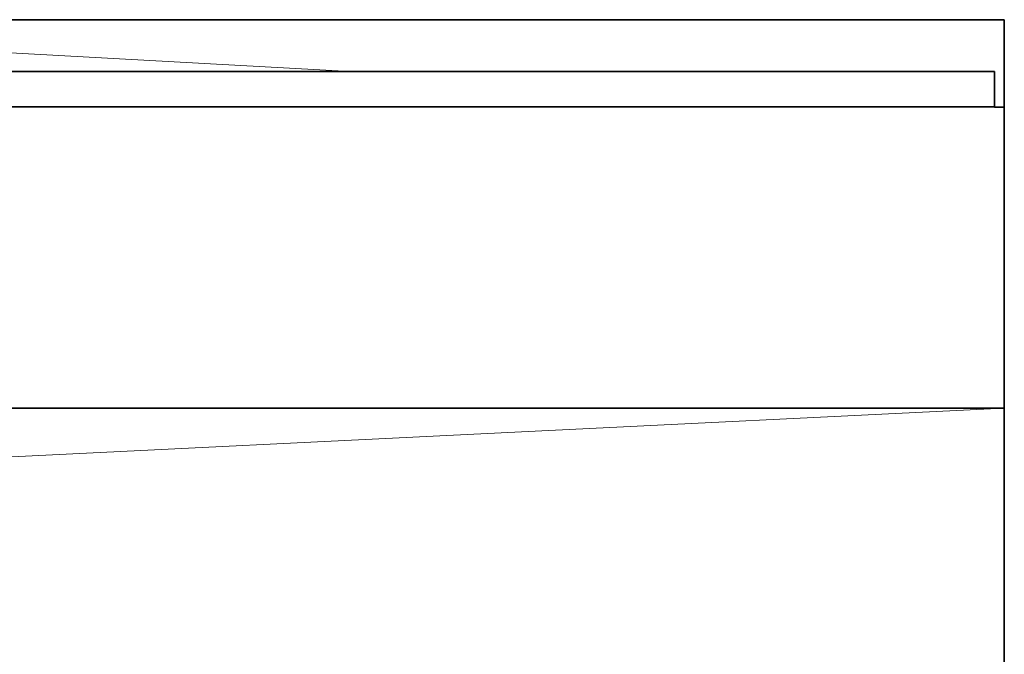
# Model space of a CAD drawing. Header units: inches. Extents: x 0 to 12.9, y 0 to 8.3.
# Tile 25 of 33: x 5.168 to 5.611, y 6.591 to 6.877. Entities that reach past the tile are written whole.
import ezdxf

# ---------------------------------------------------------------- set-up
doc = ezdxf.new("R2010")
doc.units = ezdxf.units.IN
doc.header["$MEASUREMENT"] = 0

# ---------------------------------------------------------------- blocks, each defined once
blk = doc.blocks.new('MODEL_0')
at = {"lineweight": 0}
for p, q in [((5.31674, 6.8536), (4.88882, 6.87689)), ((4.88882, 6.87689), (5.61082, 6.87689)), ((4.88882, 6.87689), (5.31674, 6.8536)), ((5.61082, 6.87689), (5.61082, 6.8376)), ((5.31674, 6.8536), (5.09645, 6.8536)), ((5.09645, 6.8536), (5.31674, 6.8536)), ((5.60648, 6.8536), (5.31674, 6.8536)), ((5.31674, 6.8536), (5.60648, 6.8536)), ((5.60648, 6.83783), (5.60648, 6.8536)), ((5.60648, 6.8536), (5.60648, 6.83783)), ((2.52686, 6.8376), (5.60648, 6.83773)), ((5.60648, 6.83773), (2.52686, 6.8376)), ((5.61082, 6.8376), (5.60648, 6.83783)), ((5.60648, 6.83783), (5.60648, 6.83773)), ((5.60648, 6.83773), (5.60648, 6.8376)), ((5.60648, 6.8376), (5.61082, 6.8376)), ((5.61082, 6.8376), (5.61082, 6.70209)), ((5.61082, 6.70209), (2.51478, 6.70209)), ((2.51478, 6.70209), (5.61082, 6.70209)), ((5.61082, 6.70209), (4.50403, 6.64796)), ((4.50403, 6.64796), (5.61082, 6.70209)), ((5.61082, 6.70209), (5.61082, 6.26582))]:
    blk.add_line(p, q, dxfattribs=at).dxf.unprotected_set("ltscale", 0)
at = {"lineweight": 35}
for p, q in [((5.61082, 6.87689), (4.88882, 6.87689)), ((5.61082, 6.8376), (5.61082, 6.87689)), ((5.31674, 6.8536), (5.09645, 6.8536)), ((5.60648, 6.8536), (5.31674, 6.8536)), ((5.60648, 6.83783), (5.60648, 6.8536)), ((5.60648, 6.83773), (2.52686, 6.8376)), ((5.60648, 6.83773), (5.60648, 6.83783)), ((5.60648, 6.83773), (5.61082, 6.8376)), ((5.60648, 6.8376), (5.60648, 6.83773)), ((5.61082, 6.8376), (5.60648, 6.8376)), ((5.61082, 6.70209), (5.61082, 6.8376)), ((2.51478, 6.70209), (5.61082, 6.70209)), ((5.61082, 6.26582), (5.61082, 6.70209))]:
    blk.add_line(p, q, dxfattribs=at)
blk = doc.blocks.new('Page 1')
blk.add_blockref('MODEL_0', (0, 0))

msp = doc.modelspace()

# ---------------------------------------------------------------- block references
msp.add_blockref('Page 1', (0, 0))

doc.saveas('drawing.dxf')
